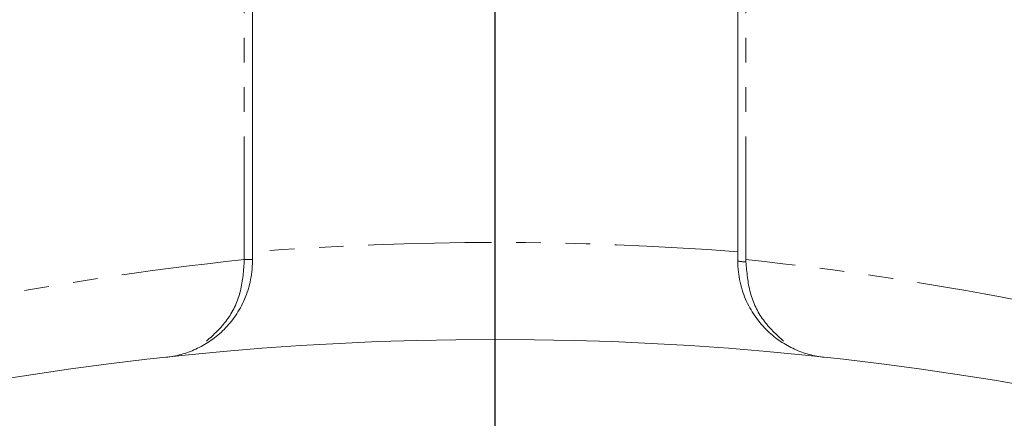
# Model space of a CAD drawing. Header units: millimetres. Extents: x -84 to 512, y -271 to 485.
# Tile 4 of 23: x 70 to 121, y 323 to 344. Entities that reach past the tile are written whole.
import ezdxf

# ---------------------------------------------------------------- set-up
doc = ezdxf.new("R2010")
doc.units = ezdxf.units.MM
doc.linetypes.add('PHANTOM', pattern=[12.7, 6.35, -1.27, 1.27, -1.27, 1.27, -1.27])
doc.layers.add('FOND_DE_PLAN', color=7, linetype='Continuous')

# ---------------------------------------------------------------- blocks, each defined once
blk = doc.blocks.new('SW_CENTERMARKSYMBOL_0')
at = {"layer": 'FOND_DE_PLAN', "color": 0}
blk.add_line((46.173, -167.321), (46.173, 101.814), dxfattribs=at)

msp = doc.modelspace()

# ---------------------------------------------------------------- linework, layer by layer
at = {"color": 8, "linetype": 'PHANTOM', "lineweight": 0}
for p, q in [((81.576, 331.456), (81.576, 412.39)), ((107.424, 331.456), (107.424, 412.39)), ((81.576, 331.456), (82, 331.456))]:
    msp.add_line(p, q, dxfattribs=at)
at = {"color": 7, "linetype": 'Continuous', "lineweight": 15}
for p, q in [((82, 344.39), (82, 331.855)), ((107, 331.855), (107, 344.39))]:
    msp.add_line(p, q, dxfattribs=at)
msp.add_circle((94.5, 171.09), 156.25, dxfattribs=at)
at = {"color": 8, "linetype": 'PHANTOM', "lineweight": 0}
for centre, radius, start, end in [((94.5, 171.09), 161.25, 85.55401, 94.44599), ((98.44, 171.09), 161.25, 96.00315, 101.42458), ((107.369, 332.835), 1.493, 255.7021, 272.0647), ((90.56, 171.09), 161.25, 78.57542, 83.99685)]:
    msp.add_arc(centre, radius, start, end, dxfattribs=at)
at = {"color": 7, "linetype": 'Continuous', "lineweight": 15}
for points in [[(82, 331.388), (82, 331.543), (82, 331.699), (82, 331.855)], [(107, 331.855), (107, 331.699), (107, 331.543), (107, 331.388)]]:
    msp.add_open_spline(points, degree=3, dxfattribs=at)
for points in [[(82, 331.388), (82, 331.008), (81.957, 330.644), (81.839, 330.118), (81.79, 329.945), (81.678, 329.614), (81.615, 329.456), (81.405, 328.998), (81.237, 328.715), (80.872, 328.209), (80.674, 327.983), (80.249, 327.576), (80.023, 327.395), (79.56, 327.083), (79.321, 326.951), (78.832, 326.727), (78.581, 326.637), (78.195, 326.531), (78.065, 326.501), (77.805, 326.451), (77.673, 326.431), (77.543, 326.417)], [(107, 331.388), (107, 331.008), (107.043, 330.644), (107.161, 330.118), (107.21, 329.945), (107.322, 329.614), (107.385, 329.456), (107.595, 328.998), (107.763, 328.715), (108.128, 328.209), (108.326, 327.983), (108.751, 327.576), (108.977, 327.395), (109.44, 327.083), (109.679, 326.951), (110.168, 326.727), (110.419, 326.637), (110.805, 326.531), (110.935, 326.501), (111.195, 326.451), (111.327, 326.431), (111.457, 326.417)]]:
    msp.add_open_spline(points, degree=3, knots=[0, 0, 0, 0, 0.125, 0.125, 0.1875, 0.1875, 0.25, 0.25, 0.375, 0.375, 0.5, 0.5, 0.625, 0.625, 0.75, 0.75, 0.875, 0.875, 0.9375, 0.9375, 1, 1, 1, 1], dxfattribs=at)
at = {"color": 8, "linetype": 'PHANTOM', "lineweight": 0}
for points, knots in [([(81.577, 331.342), (81.534, 330.802), (81.447, 329.726), (80.749, 328.268), (80.009, 327.593), (79.638, 327.255)], [0, 0, 0, 0, 0.335038, 0.666727, 1, 1, 1, 1]), ([(109.362, 327.255), (108.991, 327.593), (108.251, 328.268), (107.553, 329.726), (107.466, 330.802), (107.423, 331.342)], [0, 0, 0, 0, 0.333273, 0.664962, 1, 1, 1, 1])]:
    msp.add_open_spline(points, degree=3, knots=knots, dxfattribs=at)
for points in [[(81.576, 331.456), (81.577, 331.418), (81.577, 331.38), (81.577, 331.342)], [(107.424, 331.456), (107.423, 331.418), (107.423, 331.38), (107.423, 331.342)]]:
    msp.add_open_spline(points, degree=3, dxfattribs=at)

# ---------------------------------------------------------------- block references
at = {"layer": 'FOND_DE_PLAN', "color": 7}
msp.add_blockref('SW_CENTERMARKSYMBOL_0', (48.327, 343.411), dxfattribs=at)

doc.saveas('drawing.dxf')
